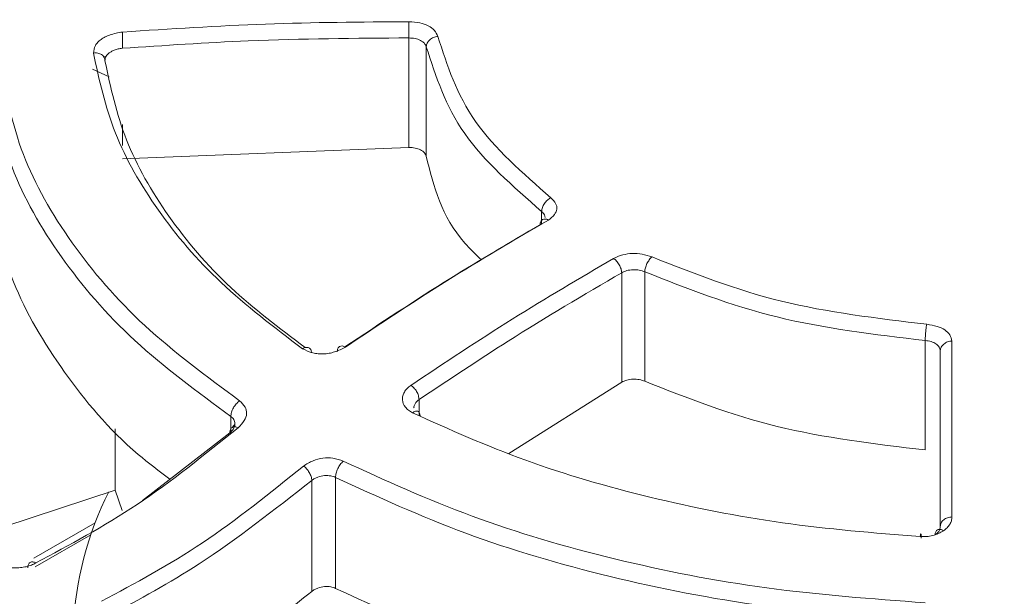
# Model space of a CAD drawing. Header units: millimetres. Extents: x -420 to 420, y -297 to 297.
# Tile 181 of 197: x 304 to 321, y 224 to 234. Entities that reach past the tile are written whole.
import ezdxf

# ---------------------------------------------------------------- set-up
doc = ezdxf.new("R2010")
doc.units = ezdxf.units.MM
doc.header["$MEASUREMENT"] = 0
doc.layers.add('layer 1', color=7, linetype='Continuous')

msp = doc.modelspace()

# ---------------------------------------------------------------- linework, layer by layer
at = {"layer": 'layer 1', "color": 7, "lineweight": 9}
for points in [[(330.4554, 266.1477), (330.4554, 266.1477), (263.0513, 227.2362), (263.0513, 227.2362)], [(330.9575, 266.0981), (330.9575, 266.0981), (263.5536, 227.1865), (263.5536, 227.1865)], [(269.7923, 229.9679), (269.7923, 229.9679), (322.646, 260.4796), (322.646, 260.4796)], [(323.0011, 259.8644), (323.0011, 259.8644), (270.1476, 229.3526), (270.1476, 229.3526)], [(323.3326, 259.8571), (323.3326, 259.8571), (270.7631, 229.5093), (270.7631, 229.5093)], [(323.5838, 259.8322), (323.5838, 259.8322), (271.0142, 229.4844), (271.0142, 229.4844)], [(308.3088, 201.3498), (308.3088, 201.3498), (371.095, 237.5958), (371.095, 237.5958)], [(370.7398, 235.75), (370.7398, 235.75), (309.0191, 200.1196), (309.0191, 200.1196)], [(312.9277, 205.2884), (312.9277, 205.2884), (365.4971, 235.6361), (365.4971, 235.6361)], [(366.1553, 235.2421), (366.1553, 235.2421), (313.3017, 204.7303), (313.3017, 204.7303)], [(366.4066, 235.2172), (366.4066, 235.2172), (313.5529, 204.7054), (313.5529, 204.7054)], [(310.4646, 232.1733), (310.4646, 232.1733), (310.4646, 234.0626), (310.4646, 234.0626)], [(310.7639, 233.9107), (310.7639, 233.9107), (310.7639, 232.0218), (310.7639, 232.0218)], [(305.2002, 233.7321), (305.2002, 233.7321), (305.2377, 233.7447), (305.2377, 233.7447)], [(305.0017, 233.5207), (305.0017, 233.5207), (305.2932, 233.3925), (305.2932, 233.3925)], [(305.519, 232.5655), (305.519, 232.5655), (305.519, 232.2056), (305.519, 232.2056)], [(310.4646, 232.1733), (310.4646, 232.1733), (305.519, 231.9776), (305.519, 231.9776)], [(312.756, 230.86), (312.756, 230.86), (312.756, 231.0681), (312.756, 231.0681)], [(314.1374, 228.1211), (314.1374, 228.1211), (314.1374, 230.0102), (314.1374, 230.0102)], [(314.5366, 230.0257), (314.5366, 230.0257), (314.5366, 228.1369), (314.5366, 228.1369)], [(319.3765, 226.9517), (319.3765, 226.9517), (319.3765, 228.8406), (319.3765, 228.8406)], [(286.9128, 179.9748), (286.9128, 179.9748), (370.7398, 228.367), (370.7398, 228.367)], [(314.1374, 228.1211), (314.1374, 228.1211), (312.1894, 226.8924), (312.1894, 226.8924)], [(310.6396, 227.8201), (310.6396, 227.8201), (310.6396, 227.5494), (310.6396, 227.5494)], [(307.3898, 227.2386), (307.3898, 227.2386), (307.3898, 227.5302), (307.3898, 227.5302)], [(305.3955, 227.3192), (305.3955, 227.3192), (305.3955, 226.2607), (305.3955, 226.2607)], [(305.8634, 226.0808), (305.8634, 226.0808), (307.3738, 227.2502), (307.3738, 227.2502)], [(263.5536, 227.1865), (263.5536, 227.1865), (308.3088, 201.3498), (308.3088, 201.3498)], [(371.4503, 227.1366), (371.4503, 227.1366), (287.6233, 178.7444), (287.6233, 178.7444)], [(308.7874, 224.5108), (308.7874, 224.5108), (308.7874, 226.4259), (308.7874, 226.4259)], [(309.1983, 226.4782), (309.1983, 226.4782), (309.1983, 224.5635), (309.1983, 224.5635)], [(307.6732, 200.5297), (307.6732, 200.5297), (262.9183, 226.3661), (262.9183, 226.3661)], [(305.2849, 226.2303), (304.9171, 225.5003), (304.7079, 224.7004), (304.6713, 223.8837)], [(305.3955, 226.2607), (305.3955, 226.2607), (305.5144, 225.9048), (305.5144, 225.9048)], [(303.9928, 225.085), (303.9928, 225.085), (305.0499, 225.6953), (305.0499, 225.6953)], [(319.6302, 225.591), (319.6302, 225.591), (319.586, 225.5739), (319.586, 225.5739)], [(304.0137, 224.933), (304.0137, 224.933), (304.9743, 225.4875), (304.9743, 225.4875)]]:
    msp.add_open_spline(points, degree=3, dxfattribs=at)
for points, knots in [([(305.519, 234.1639), (306.3427, 234.2177), (307.1663, 234.2716), (307.9913, 234.3013), (307.9913, 234.3013), (308.8149, 234.3312), (309.6397, 234.3369), (310.4646, 234.3427)], [0, 0, 0, 0, 0.3333333, 0.3333333, 0.3333333, 0.3333333, 1, 1, 1, 1]), ([(310.4646, 234.3427), (310.5286, 234.3381), (310.5925, 234.3332), (310.6526, 234.321), (310.6526, 234.321), (310.7057, 234.3101), (310.7557, 234.2933), (310.7986, 234.2716), (310.7986, 234.2716), (310.8411, 234.2498), (310.8764, 234.2233), (310.902, 234.1942), (310.902, 234.1942), (310.9309, 234.1615), (310.9472, 234.1255), (310.9635, 234.0894)], [0, 0, 0, 0, 0.2, 0.2, 0.2, 0.2, 0.4, 0.4, 0.4, 0.4, 0.6, 0.6, 0.6, 0.6, 1, 1, 1, 1]), ([(310.4646, 234.0626), (310.4646, 234.0736), (310.4646, 234.0847), (310.4646, 234.0966), (310.4646, 234.0966), (310.4646, 234.1084), (310.4646, 234.121), (310.4646, 234.1339), (310.4646, 234.1339), (310.4646, 234.1596), (310.4646, 234.1862), (310.4646, 234.2119), (310.4646, 234.2119), (310.4646, 234.2379), (310.4646, 234.2627), (310.4646, 234.2855), (310.4646, 234.2855), (310.4646, 234.2967), (310.4646, 234.3074), (310.4646, 234.3168), (310.4646, 234.3168), (310.4646, 234.3262), (310.4646, 234.3344), (310.4646, 234.3427)], [0, 0, 0, 0, 0.1428571, 0.1428571, 0.1428571, 0.1428571, 0.2857143, 0.2857143, 0.2857143, 0.2857143, 0.4285714, 0.4285714, 0.4285714, 0.4285714, 0.5714286, 0.5714286, 0.5714286, 0.5714286, 0.7142857, 0.7142857, 0.7142857, 0.7142857, 1, 1, 1, 1]), ([(305.0182, 233.801), (305.0248, 233.845), (305.0314, 233.889), (305.0549, 233.9318), (305.0549, 233.9318), (305.0654, 233.9509), (305.079, 233.9696), (305.0955, 233.9875), (305.0955, 233.9875), (305.1111, 234.0045), (305.1296, 234.021), (305.1507, 234.0363), (305.1507, 234.0363), (305.1716, 234.0515), (305.1954, 234.0658), (305.2207, 234.0785), (305.2207, 234.0785), (305.2472, 234.092), (305.2757, 234.1038), (305.3053, 234.1139), (305.3053, 234.1139), (305.3728, 234.1368), (305.446, 234.1504), (305.519, 234.1639)], [0, 0, 0, 0, 0.1428571, 0.1428571, 0.1428571, 0.1428571, 0.2857143, 0.2857143, 0.2857143, 0.2857143, 0.4285714, 0.4285714, 0.4285714, 0.4285714, 0.5714286, 0.5714286, 0.5714286, 0.5714286, 0.7142857, 0.7142857, 0.7142857, 0.7142857, 1, 1, 1, 1]), ([(305.519, 233.8832), (305.519, 233.9059), (305.519, 233.9288), (305.519, 233.9537), (305.519, 233.9537), (305.519, 233.9666), (305.519, 233.9798), (305.519, 233.9931), (305.519, 233.9931), (305.519, 234.0065), (305.519, 234.0198), (305.519, 234.033), (305.519, 234.033), (305.519, 234.0594), (305.519, 234.0855), (305.519, 234.1076), (305.519, 234.1076), (305.519, 234.129), (305.519, 234.1464), (305.519, 234.1639)], [0, 0, 0, 0, 0.1666667, 0.1666667, 0.1666667, 0.1666667, 0.3333333, 0.3333333, 0.3333333, 0.3333333, 0.5, 0.5, 0.5, 0.5, 0.6666667, 0.6666667, 0.6666667, 0.6666667, 1, 1, 1, 1]), ([(310.4646, 234.0626), (309.5398, 234.0558), (308.615, 234.0492), (307.6922, 234.0111), (307.6922, 234.0111), (306.9669, 233.9814), (306.243, 233.9322), (305.519, 233.8832)], [0, 0, 0, 0, 0.3333333, 0.3333333, 0.3333333, 0.3333333, 1, 1, 1, 1]), ([(310.7639, 233.9107), (310.7559, 233.9312), (310.7476, 233.9517), (310.7318, 233.9703), (310.7318, 233.9703), (310.7162, 233.9889), (310.6924, 234.0055), (310.6649, 234.0194), (310.6649, 234.0194), (310.6374, 234.0335), (310.6058, 234.0449), (310.5716, 234.0515), (310.5716, 234.0515), (310.5378, 234.0584), (310.5011, 234.0604), (310.4646, 234.0626)], [0, 0, 0, 0, 0.2, 0.2, 0.2, 0.2, 0.4, 0.4, 0.4, 0.4, 0.6, 0.6, 0.6, 0.6, 1, 1, 1, 1]), ([(310.9635, 234.0894), (310.9506, 234.0877), (310.9376, 234.0862), (310.9251, 234.0831), (310.9251, 234.0831), (310.9124, 234.0799), (310.9002, 234.0755), (310.8883, 234.0702), (310.8883, 234.0702), (310.8648, 234.0595), (310.8431, 234.0457), (310.8246, 234.0293), (310.8246, 234.0293), (310.8064, 234.0128), (310.7913, 233.9939), (310.7804, 233.9736), (310.7804, 233.9736), (310.7752, 233.9635), (310.7707, 233.9531), (310.7682, 233.9426), (310.7682, 233.9426), (310.7658, 233.9321), (310.7648, 233.9214), (310.7639, 233.9107)], [0, 0, 0, 0, 0.1428571, 0.1428571, 0.1428571, 0.1428571, 0.2857143, 0.2857143, 0.2857143, 0.2857143, 0.4285714, 0.4285714, 0.4285714, 0.4285714, 0.5714286, 0.5714286, 0.5714286, 0.5714286, 0.7142857, 0.7142857, 0.7142857, 0.7142857, 1, 1, 1, 1]), ([(310.9635, 234.0894), (311.1265, 233.5872), (311.2894, 233.0851), (311.6147, 232.6207), (311.6147, 232.6207), (311.9403, 232.1564), (312.4279, 231.73), (312.9155, 231.3036)], [0, 0, 0, 0, 0.3333333, 0.3333333, 0.3333333, 0.3333333, 1, 1, 1, 1]), ([(305.519, 233.8832), (305.4944, 233.8799), (305.4696, 233.8767), (305.4457, 233.8716), (305.4457, 233.8716), (305.4229, 233.8665), (305.4008, 233.8595), (305.3799, 233.8514), (305.3799, 233.8514), (305.3599, 233.8436), (305.341, 233.8347), (305.3242, 233.8249), (305.3242, 233.8249), (305.3079, 233.8155), (305.2932, 233.8052), (305.2802, 233.7941), (305.2802, 233.7941), (305.256, 233.7741), (305.2374, 233.7512), (305.2282, 233.7281), (305.2282, 233.7281), (305.22, 233.7075), (305.2193, 233.6869), (305.2185, 233.666)], [0, 0, 0, 0, 0.1428571, 0.1428571, 0.1428571, 0.1428571, 0.2857143, 0.2857143, 0.2857143, 0.2857143, 0.4285714, 0.4285714, 0.4285714, 0.4285714, 0.5714286, 0.5714286, 0.5714286, 0.5714286, 0.7142857, 0.7142857, 0.7142857, 0.7142857, 1, 1, 1, 1]), ([(312.756, 231.0681), (312.2583, 231.5031), (311.7605, 231.9382), (311.4284, 232.412), (311.4284, 232.412), (311.0964, 232.8857), (310.9301, 233.3981), (310.7639, 233.9107)], [0, 0, 0, 0, 0.3333333, 0.3333333, 0.3333333, 0.3333333, 1, 1, 1, 1]), ([(305.2185, 233.666), (305.2177, 233.6764), (305.2171, 233.6866), (305.2146, 233.6968), (305.2146, 233.6968), (305.2122, 233.7068), (305.2083, 233.7165), (305.2032, 233.7257), (305.2032, 233.7257), (305.1981, 233.7349), (305.192, 233.7437), (305.1847, 233.7518), (305.1847, 233.7518), (305.1772, 233.7598), (305.169, 233.7673), (305.1596, 233.7734), (305.1596, 233.7734), (305.1502, 233.7799), (305.1397, 233.7851), (305.1286, 233.7895), (305.1286, 233.7895), (305.1174, 233.7938), (305.1055, 233.7972), (305.0935, 233.7996), (305.0935, 233.7996), (305.0812, 233.8018), (305.0686, 233.8032), (305.0561, 233.8035), (305.0561, 233.8035), (305.0435, 233.8035), (305.0308, 233.8023), (305.0182, 233.801)], [0, 0, 0, 0, 0.1111111, 0.1111111, 0.1111111, 0.1111111, 0.2222222, 0.2222222, 0.2222222, 0.2222222, 0.3333333, 0.3333333, 0.3333333, 0.3333333, 0.4444444, 0.4444444, 0.4444444, 0.4444444, 0.5555556, 0.5555556, 0.5555556, 0.5555556, 0.6666667, 0.6666667, 0.6666667, 0.6666667, 0.7777778, 0.7777778, 0.7777778, 0.7777778, 1, 1, 1, 1]), ([(308.6285, 228.6979), (308.1382, 229.0703), (307.6479, 229.4424), (307.2253, 229.8393), (307.2253, 229.8393), (306.8026, 230.2361), (306.4477, 230.6577), (306.1415, 231.0906), (306.1415, 231.0906), (305.8354, 231.5235), (305.5777, 231.9677), (305.3984, 232.4214), (305.3984, 232.4214), (305.2195, 232.875), (305.1188, 233.3378), (305.0182, 233.801)], [0, 0, 0, 0, 0.2, 0.2, 0.2, 0.2, 0.4, 0.4, 0.4, 0.4, 0.6, 0.6, 0.6, 0.6, 1, 1, 1, 1]), ([(303.4011, 233.636), (303.5063, 233.105), (303.6114, 232.5737), (303.8102, 232.0533), (303.8102, 232.0533), (304.0088, 231.5328), (304.301, 231.0233), (304.6529, 230.5274), (304.6529, 230.5274), (305.0046, 230.0318), (305.4159, 229.5499), (305.9074, 229.0977), (305.9074, 229.0977), (306.3991, 228.6453), (306.9706, 228.2227), (307.5422, 227.8004)], [0, 0, 0, 0, 0.2, 0.2, 0.2, 0.2, 0.4, 0.4, 0.4, 0.4, 0.6, 0.6, 0.6, 0.6, 1, 1, 1, 1]), ([(305.2185, 233.666), (305.3167, 233.2083), (305.4152, 232.7503), (305.5908, 232.3021), (305.5908, 232.3021), (305.7666, 231.8536), (306.0199, 231.4147), (306.322, 230.9871), (306.322, 230.9871), (306.6237, 230.5596), (306.9742, 230.1432), (307.3944, 229.7526), (307.3944, 229.7526), (307.7809, 229.393), (308.2265, 229.055), (308.6723, 228.7173)], [0, 0, 0, 0, 0.2, 0.2, 0.2, 0.2, 0.4, 0.4, 0.4, 0.4, 0.6, 0.6, 0.6, 0.6, 1, 1, 1, 1]), ([(307.3898, 227.5302), (306.8114, 227.957), (306.2331, 228.3835), (305.736, 228.8404), (305.736, 228.8404), (305.2387, 229.2975), (304.8226, 229.7848), (304.4667, 230.2863), (304.4667, 230.2863), (304.1109, 230.7878), (303.8153, 231.3036), (303.6145, 231.8305), (303.6145, 231.8305), (303.4133, 232.3573), (303.307, 232.8952), (303.2007, 233.4333)], [0, 0, 0, 0, 0.2, 0.2, 0.2, 0.2, 0.4, 0.4, 0.4, 0.4, 0.6, 0.6, 0.6, 0.6, 1, 1, 1, 1]), ([(310.7639, 232.0218), (310.7559, 232.0423), (310.7476, 232.0627), (310.7318, 232.0812), (310.7318, 232.0812), (310.7162, 232.0999), (310.6924, 232.1164), (310.6649, 232.1305), (310.6649, 232.1305), (310.6374, 232.1443), (310.6058, 232.1558), (310.5716, 232.1624), (310.5716, 232.1624), (310.5378, 232.1692), (310.5011, 232.1713), (310.4646, 232.1733)], [0, 0, 0, 0, 0.2, 0.2, 0.2, 0.2, 0.4, 0.4, 0.4, 0.4, 0.6, 0.6, 0.6, 0.6, 1, 1, 1, 1]), ([(311.7157, 230.2323), (311.6156, 230.3281), (311.5159, 230.4242), (311.4284, 230.5233), (311.4284, 230.5233), (311.0254, 230.9803), (310.8946, 231.5009), (310.7639, 232.0218)], [0, 0, 0, 0, 0.3333333, 0.3333333, 0.3333333, 0.3333333, 1, 1, 1, 1]), ([(306.3356, 226.4463), (306.1506, 226.5871), (305.9653, 226.728), (305.7936, 226.8737), (305.7936, 226.8737), (305.2737, 227.3143), (304.8745, 227.8002), (304.5226, 228.2961), (304.5226, 228.2961), (304.1616, 228.8048), (303.8505, 229.324), (303.6395, 229.8557), (303.6395, 229.8557), (303.4229, 230.4013), (303.3118, 230.9596), (303.2007, 231.5182)], [0, 0, 0, 0, 0.2, 0.2, 0.2, 0.2, 0.4, 0.4, 0.4, 0.4, 0.6, 0.6, 0.6, 0.6, 1, 1, 1, 1]), ([(312.9155, 231.3036), (312.8946, 231.2916), (312.8737, 231.2797), (312.8547, 231.2637), (312.8547, 231.2637), (312.8351, 231.2474), (312.8176, 231.2267), (312.8025, 231.2046), (312.8025, 231.2046), (312.7877, 231.1827), (312.7753, 231.1592), (312.768, 231.1361), (312.768, 231.1361), (312.7606, 231.1132), (312.7582, 231.0906), (312.756, 231.0681)], [0, 0, 0, 0, 0.2, 0.2, 0.2, 0.2, 0.4, 0.4, 0.4, 0.4, 0.6, 0.6, 0.6, 0.6, 1, 1, 1, 1]), ([(312.9155, 231.3036), (312.9471, 231.2715), (312.9787, 231.2396), (312.9975, 231.2046), (312.9975, 231.2046), (313.0144, 231.1736), (313.0212, 231.1405), (313.0176, 231.1077), (313.0176, 231.1077), (313.0137, 231.075), (312.9993, 231.0425), (312.9754, 231.0129), (312.9754, 231.0129), (312.9486, 230.9795), (312.9101, 230.9498), (312.8715, 230.92)], [0, 0, 0, 0, 0.2, 0.2, 0.2, 0.2, 0.4, 0.4, 0.4, 0.4, 0.6, 0.6, 0.6, 0.6, 1, 1, 1, 1]), ([(312.8149, 230.9616), (312.8137, 230.9789), (312.8127, 230.9962), (312.8049, 231.0123), (312.8049, 231.0123), (312.7954, 231.032), (312.7757, 231.0501), (312.756, 231.0681)], [0, 0, 0, 0, 0.3333333, 0.3333333, 0.3333333, 0.3333333, 1, 1, 1, 1]), ([(309.3604, 228.7315), (309.9691, 229.1347), (310.5775, 229.5379), (311.1869, 229.9162), (311.1869, 229.9162), (311.7007, 230.2353), (312.215, 230.5365), (312.7295, 230.8379)], [0, 0, 0, 0, 0.3333333, 0.3333333, 0.3333333, 0.3333333, 1, 1, 1, 1]), ([(312.8715, 230.92), (312.2872, 230.5775), (311.7029, 230.2351), (311.1194, 229.8698), (311.1194, 229.8698), (310.5354, 229.5044), (309.9524, 229.1165), (309.3694, 228.7285)], [0, 0, 0, 0, 0.3333333, 0.3333333, 0.3333333, 0.3333333, 1, 1, 1, 1]), ([(312.8715, 230.92), (312.8623, 230.9247), (312.853, 230.9293), (312.844, 230.9324), (312.844, 230.9324), (312.835, 230.9355), (312.8263, 230.937), (312.8178, 230.9375), (312.8178, 230.9375), (312.801, 230.9383), (312.7855, 230.9349), (312.7724, 230.9273), (312.7724, 230.9273), (312.7594, 230.9198), (312.7488, 230.908), (312.7412, 230.893), (312.7412, 230.893), (312.7373, 230.8855), (312.7342, 230.877), (312.7325, 230.8678), (312.7325, 230.8678), (312.7307, 230.8583), (312.7301, 230.8481), (312.7295, 230.8379)], [0, 0, 0, 0, 0.1428571, 0.1428571, 0.1428571, 0.1428571, 0.2857143, 0.2857143, 0.2857143, 0.2857143, 0.4285714, 0.4285714, 0.4285714, 0.4285714, 0.5714286, 0.5714286, 0.5714286, 0.5714286, 0.7142857, 0.7142857, 0.7142857, 0.7142857, 1, 1, 1, 1]), ([(313.9953, 230.2566), (314.0468, 230.2793), (314.0982, 230.3022), (314.1561, 230.3181), (314.1561, 230.3181), (314.2074, 230.3321), (314.2636, 230.3408), (314.3204, 230.3428), (314.3204, 230.3428), (314.3775, 230.345), (314.4352, 230.3408), (314.4888, 230.3309), (314.4888, 230.3309), (314.5495, 230.3194), (314.6051, 230.3007), (314.6608, 230.2821)], [0, 0, 0, 0, 0.2, 0.2, 0.2, 0.2, 0.4, 0.4, 0.4, 0.4, 0.6, 0.6, 0.6, 0.6, 1, 1, 1, 1]), ([(310.4975, 228.0673), (311.0798, 228.4548), (311.6621, 228.8425), (312.2452, 229.2076), (312.2452, 229.2076), (312.8281, 229.5722), (313.4116, 229.9144), (313.9953, 230.2566)], [0, 0, 0, 0, 0.3333333, 0.3333333, 0.3333333, 0.3333333, 1, 1, 1, 1]), ([(314.1374, 230.0102), (314.1367, 230.0213), (314.1362, 230.0323), (314.1343, 230.0438), (314.1343, 230.0438), (314.1326, 230.0552), (314.1296, 230.0671), (314.1257, 230.079), (314.1257, 230.079), (314.118, 230.1028), (314.1075, 230.1268), (314.0944, 230.1495), (314.0944, 230.1495), (314.0813, 230.1721), (314.0659, 230.1935), (314.049, 230.212), (314.049, 230.212), (314.0405, 230.2212), (314.0319, 230.2299), (314.0229, 230.237), (314.0229, 230.237), (314.0138, 230.2443), (314.0045, 230.2504), (313.9953, 230.2564)], [0, 0, 0, 0, 0.1428571, 0.1428571, 0.1428571, 0.1428571, 0.2857143, 0.2857143, 0.2857143, 0.2857143, 0.4285714, 0.4285714, 0.4285714, 0.4285714, 0.5714286, 0.5714286, 0.5714286, 0.5714286, 0.7142857, 0.7142857, 0.7142857, 0.7142857, 1, 1, 1, 1]), ([(314.6608, 230.2821), (314.6527, 230.2754), (314.6447, 230.2686), (314.6369, 230.2608), (314.6369, 230.2608), (314.6291, 230.2528), (314.6214, 230.2435), (314.6141, 230.2336), (314.6141, 230.2336), (314.5993, 230.2139), (314.5859, 230.1915), (314.5744, 230.168), (314.5744, 230.168), (314.5632, 230.1443), (314.5537, 230.1196), (314.547, 230.095), (314.547, 230.095), (314.5436, 230.0829), (314.5411, 230.0709), (314.5394, 230.0593), (314.5394, 230.0593), (314.5378, 230.0478), (314.5372, 230.0367), (314.5366, 230.0257)], [0, 0, 0, 0, 0.1428571, 0.1428571, 0.1428571, 0.1428571, 0.2857143, 0.2857143, 0.2857143, 0.2857143, 0.4285714, 0.4285714, 0.4285714, 0.4285714, 0.5714286, 0.5714286, 0.5714286, 0.5714286, 0.7142857, 0.7142857, 0.7142857, 0.7142857, 1, 1, 1, 1]), ([(314.6608, 230.2821), (315.3844, 229.9974), (316.1079, 229.7129), (316.8984, 229.5192), (316.8984, 229.5192), (317.6891, 229.3257), (318.5464, 229.2232), (319.4038, 229.1208)], [0, 0, 0, 0, 0.3333333, 0.3333333, 0.3333333, 0.3333333, 1, 1, 1, 1]), ([(314.1374, 230.0102), (313.4833, 229.6267), (312.8295, 229.2431), (312.1766, 228.8299), (312.1766, 228.8299), (311.6637, 228.5054), (311.1518, 228.1627), (310.6396, 227.8201)], [0, 0, 0, 0, 0.3333333, 0.3333333, 0.3333333, 0.3333333, 1, 1, 1, 1]), ([(314.5366, 230.0257), (314.5057, 230.0367), (314.4745, 230.0481), (314.4403, 230.0544), (314.4403, 230.0544), (314.4065, 230.061), (314.3693, 230.0631), (314.3325, 230.0617), (314.3325, 230.0617), (314.2957, 230.0603), (314.2594, 230.0554), (314.227, 230.0464), (314.227, 230.0464), (314.1945, 230.0372), (314.1659, 230.0238), (314.1374, 230.0102)], [0, 0, 0, 0, 0.2, 0.2, 0.2, 0.2, 0.4, 0.4, 0.4, 0.4, 0.6, 0.6, 0.6, 0.6, 1, 1, 1, 1]), ([(319.3765, 228.8406), (318.5016, 228.9451), (317.6266, 229.0496), (316.82, 229.2472), (316.82, 229.2472), (316.0132, 229.4446), (315.275, 229.7351), (314.5366, 230.0257)], [0, 0, 0, 0, 0.3333333, 0.3333333, 0.3333333, 0.3333333, 1, 1, 1, 1]), ([(319.4038, 229.1208), (319.402, 229.1125), (319.4003, 229.1043), (319.3986, 229.0948), (319.3986, 229.0948), (319.3967, 229.0853), (319.3952, 229.0747), (319.3935, 229.0635), (319.3935, 229.0635), (319.3903, 229.0409), (319.3873, 229.0158), (319.3848, 228.9901), (319.3848, 228.9901), (319.3823, 228.9643), (319.3802, 228.9377), (319.3789, 228.912), (319.3789, 228.912), (319.378, 228.8993), (319.3775, 228.8867), (319.377, 228.8748), (319.377, 228.8748), (319.3768, 228.8629), (319.3767, 228.8517), (319.3765, 228.8406)], [0, 0, 0, 0, 0.1428571, 0.1428571, 0.1428571, 0.1428571, 0.2857143, 0.2857143, 0.2857143, 0.2857143, 0.4285714, 0.4285714, 0.4285714, 0.4285714, 0.5714286, 0.5714286, 0.5714286, 0.5714286, 0.7142857, 0.7142857, 0.7142857, 0.7142857, 1, 1, 1, 1]), ([(319.4038, 229.1208), (319.465, 229.1109), (319.5265, 229.1009), (319.5822, 229.0839), (319.5822, 229.0839), (319.6318, 229.0688), (319.677, 229.0482), (319.7142, 229.0233), (319.7142, 229.0233), (319.7511, 228.9986), (319.7803, 228.9696), (319.7994, 228.9388), (319.7994, 228.9388), (319.8207, 228.9043), (319.8293, 228.8675), (319.8378, 228.8308)], [0, 0, 0, 0, 0.2, 0.2, 0.2, 0.2, 0.4, 0.4, 0.4, 0.4, 0.6, 0.6, 0.6, 0.6, 1, 1, 1, 1]), ([(319.6368, 228.6665), (319.6332, 228.6875), (319.6294, 228.7084), (319.6178, 228.7281), (319.6178, 228.7281), (319.6062, 228.7476), (319.5866, 228.7657), (319.5627, 228.7817), (319.5627, 228.7817), (319.5388, 228.7976), (319.5105, 228.8114), (319.4787, 228.8209), (319.4787, 228.8209), (319.447, 228.8304), (319.4118, 228.8356), (319.3765, 228.8406)], [0, 0, 0, 0, 0.2, 0.2, 0.2, 0.2, 0.4, 0.4, 0.4, 0.4, 0.6, 0.6, 0.6, 0.6, 1, 1, 1, 1]), ([(319.8378, 228.8308), (319.8249, 228.8299), (319.8119, 228.8292), (319.7992, 228.8272), (319.7992, 228.8272), (319.7866, 228.825), (319.7741, 228.8216), (319.7625, 228.8172), (319.7625, 228.8172), (319.7385, 228.808), (319.7166, 228.7958), (319.6981, 228.7805), (319.6981, 228.7805), (319.6796, 228.7655), (319.6646, 228.7476), (319.6536, 228.7281), (319.6536, 228.7281), (319.6483, 228.7185), (319.6439, 228.7084), (319.6412, 228.6981), (319.6412, 228.6981), (319.6387, 228.6877), (319.6378, 228.677), (319.6368, 228.6665)], [0, 0, 0, 0, 0.1428571, 0.1428571, 0.1428571, 0.1428571, 0.2857143, 0.2857143, 0.2857143, 0.2857143, 0.4285714, 0.4285714, 0.4285714, 0.4285714, 0.5714286, 0.5714286, 0.5714286, 0.5714286, 0.7142857, 0.7142857, 0.7142857, 0.7142857, 1, 1, 1, 1]), ([(319.8378, 228.8308), (319.8378, 228.3481), (319.8378, 227.8657), (319.8378, 227.3603), (319.8378, 227.3603), (319.8378, 226.854), (319.8378, 226.3248), (319.8378, 225.7954)], [0, 0, 0, 0, 0.3333333, 0.3333333, 0.3333333, 0.3333333, 1, 1, 1, 1]), ([(309.3694, 228.7285), (309.3086, 228.6972), (309.2477, 228.6656), (309.1793, 228.6437), (309.1793, 228.6437), (309.1491, 228.634), (309.1175, 228.626), (309.0854, 228.6204), (309.0854, 228.6204), (309.0546, 228.6148), (309.0235, 228.6111), (308.9924, 228.6099), (308.9924, 228.6099), (308.9615, 228.6085), (308.9304, 228.6096), (308.9001, 228.6123), (308.9001, 228.6123), (308.8686, 228.6154), (308.8378, 228.6206), (308.8089, 228.6279), (308.8089, 228.6279), (308.7428, 228.6444), (308.6856, 228.6712), (308.6285, 228.6981)], [0, 0, 0, 0, 0.1428571, 0.1428571, 0.1428571, 0.1428571, 0.2857143, 0.2857143, 0.2857143, 0.2857143, 0.4285714, 0.4285714, 0.4285714, 0.4285714, 0.5714286, 0.5714286, 0.5714286, 0.5714286, 0.7142857, 0.7142857, 0.7142857, 0.7142857, 1, 1, 1, 1]), ([(308.7828, 228.6276), (308.7822, 228.6379), (308.7818, 228.648), (308.78, 228.6573), (308.78, 228.6573), (308.7782, 228.6666), (308.7751, 228.6753), (308.7714, 228.6829), (308.7714, 228.6829), (308.7675, 228.6906), (308.7627, 228.6972), (308.7571, 228.7028), (308.7571, 228.7028), (308.7515, 228.7084), (308.7448, 228.713), (308.7376, 228.7163), (308.7376, 228.7163), (308.7301, 228.7197), (308.7221, 228.7219), (308.7136, 228.7227), (308.7136, 228.7227), (308.7053, 228.7234), (308.6961, 228.7231), (308.6868, 228.7215), (308.6868, 228.7215), (308.6774, 228.7198), (308.6676, 228.7171), (308.658, 228.713), (308.658, 228.713), (308.6482, 228.7088), (308.6383, 228.7034), (308.6285, 228.6979)], [0, 0, 0, 0, 0.1111111, 0.1111111, 0.1111111, 0.1111111, 0.2222222, 0.2222222, 0.2222222, 0.2222222, 0.3333333, 0.3333333, 0.3333333, 0.3333333, 0.4444444, 0.4444444, 0.4444444, 0.4444444, 0.5555556, 0.5555556, 0.5555556, 0.5555556, 0.6666667, 0.6666667, 0.6666667, 0.6666667, 0.7777778, 0.7777778, 0.7777778, 0.7777778, 1, 1, 1, 1]), ([(309.3694, 228.7285), (309.351, 228.7365), (309.3327, 228.7446), (309.3159, 228.747), (309.3159, 228.747), (309.2984, 228.7492), (309.2825, 228.7453), (309.269, 228.7375), (309.269, 228.7375), (309.2556, 228.7297), (309.2445, 228.7176), (309.2379, 228.7013), (309.2379, 228.7013), (309.2316, 228.6853), (309.2294, 228.6653), (309.2274, 228.6451)], [0, 0, 0, 0, 0.2, 0.2, 0.2, 0.2, 0.4, 0.4, 0.4, 0.4, 0.6, 0.6, 0.6, 0.6, 1, 1, 1, 1]), ([(319.6368, 225.6304), (319.6368, 226.2211), (319.6368, 226.8119), (319.6368, 227.3744), (319.6368, 227.3744), (319.6368, 227.8167), (319.6368, 228.2416), (319.6368, 228.6665)], [0, 0, 0, 0, 0.3333333, 0.3333333, 0.3333333, 0.3333333, 1, 1, 1, 1]), ([(314.5366, 228.1369), (314.5057, 228.148), (314.4745, 228.159), (314.4403, 228.1657), (314.4403, 228.1657), (314.4065, 228.1721), (314.3693, 228.1741), (314.3325, 228.1728), (314.3325, 228.1728), (314.2957, 228.1714), (314.2594, 228.1665), (314.227, 228.1573), (314.227, 228.1573), (314.1945, 228.148), (314.1659, 228.1345), (314.1374, 228.1211)], [0, 0, 0, 0, 0.2, 0.2, 0.2, 0.2, 0.4, 0.4, 0.4, 0.4, 0.6, 0.6, 0.6, 0.6, 1, 1, 1, 1]), ([(319.3765, 226.9517), (318.5016, 227.0564), (317.6266, 227.1609), (316.82, 227.3583), (316.82, 227.3583), (316.0132, 227.5559), (315.275, 227.8464), (314.5366, 228.1369)], [0, 0, 0, 0, 0.3333333, 0.3333333, 0.3333333, 0.3333333, 1, 1, 1, 1]), ([(310.5274, 227.5919), (310.5026, 227.6061), (310.4778, 227.6201), (310.4567, 227.6364), (310.4567, 227.6364), (310.4355, 227.6529), (310.418, 227.6714), (310.4033, 227.6911), (310.4033, 227.6911), (310.374, 227.7303), (310.3563, 227.7739), (310.3528, 227.8185), (310.3528, 227.8185), (310.3511, 227.8408), (310.3528, 227.8632), (310.3585, 227.8856), (310.3585, 227.8856), (310.3641, 227.9077), (310.3733, 227.9296), (310.3858, 227.9511), (310.3858, 227.9511), (310.3983, 227.9724), (310.4138, 227.993), (310.4328, 228.0124), (310.4328, 228.0124), (310.452, 228.0317), (310.4748, 228.0494), (310.4975, 228.0673)], [0, 0, 0, 0, 0.125, 0.125, 0.125, 0.125, 0.25, 0.25, 0.25, 0.25, 0.375, 0.375, 0.375, 0.375, 0.5, 0.5, 0.5, 0.5, 0.625, 0.625, 0.625, 0.625, 0.75, 0.75, 0.75, 0.75, 1, 1, 1, 1]), ([(310.6396, 227.8201), (310.6375, 227.8426), (310.6353, 227.8651), (310.6289, 227.8884), (310.6289, 227.8884), (310.6225, 227.9123), (310.6115, 227.9371), (310.5978, 227.9606), (310.5978, 227.9606), (310.5843, 227.9838), (310.5684, 228.0059), (310.5512, 228.0236), (310.5512, 228.0236), (310.5342, 228.0409), (310.5158, 228.054), (310.4975, 228.0673)], [0, 0, 0, 0, 0.2, 0.2, 0.2, 0.2, 0.4, 0.4, 0.4, 0.4, 0.6, 0.6, 0.6, 0.6, 1, 1, 1, 1]), ([(307.5422, 227.8004), (307.5219, 227.7835), (307.5016, 227.7669), (307.4834, 227.747), (307.4834, 227.747), (307.4649, 227.7265), (307.4486, 227.7025), (307.4345, 227.6778), (307.4345, 227.6778), (307.4205, 227.6529), (307.4088, 227.6272), (307.4015, 227.6023), (307.4015, 227.6023), (307.3947, 227.5778), (307.3921, 227.554), (307.3898, 227.5302)], [0, 0, 0, 0, 0.2, 0.2, 0.2, 0.2, 0.4, 0.4, 0.4, 0.4, 0.6, 0.6, 0.6, 0.6, 1, 1, 1, 1]), ([(307.5422, 227.8004), (307.5778, 227.766), (307.6135, 227.7319), (307.6358, 227.6921), (307.6358, 227.6921), (307.6555, 227.6573), (307.665, 227.6184), (307.6626, 227.5786), (307.6626, 227.5786), (307.6604, 227.5386), (307.6465, 227.4978), (307.6228, 227.4594), (307.6228, 227.4594), (307.5957, 227.4157), (307.5559, 227.3748), (307.5159, 227.3343)], [0, 0, 0, 0, 0.2, 0.2, 0.2, 0.2, 0.4, 0.4, 0.4, 0.4, 0.6, 0.6, 0.6, 0.6, 1, 1, 1, 1]), ([(310.6396, 227.8201), (310.6231, 227.807), (310.6068, 227.7939), (310.5937, 227.7799), (310.5937, 227.7799), (310.5815, 227.7664), (310.5723, 227.7518), (310.5648, 227.737), (310.5648, 227.737), (310.558, 227.7229), (310.5526, 227.7084), (310.5522, 227.694), (310.5522, 227.694), (310.5519, 227.6891), (310.5524, 227.6841), (310.5528, 227.679)], [0, 0, 0, 0, 0.2, 0.2, 0.2, 0.2, 0.4, 0.4, 0.4, 0.4, 0.6, 0.6, 0.6, 0.6, 1, 1, 1, 1]), ([(310.6574, 227.5356), (310.6571, 227.5457), (310.6564, 227.5557), (310.6548, 227.5647), (310.6548, 227.5647), (310.6535, 227.5737), (310.6508, 227.582), (310.6474, 227.5892), (310.6474, 227.5892), (310.6442, 227.5965), (310.6402, 227.6029), (310.6355, 227.6082), (310.6355, 227.6082), (310.6307, 227.6133), (310.6253, 227.6174), (310.619, 227.6199), (310.619, 227.6199), (310.6131, 227.6226), (310.6062, 227.6238), (310.599, 227.6238), (310.599, 227.6238), (310.5918, 227.6238), (310.5841, 227.6223), (310.5763, 227.6199), (310.5763, 227.6199), (310.5682, 227.6175), (310.5602, 227.6141), (310.5519, 227.6091), (310.5519, 227.6091), (310.5437, 227.6043), (310.5354, 227.598), (310.5274, 227.5919)], [0, 0, 0, 0, 0.1111111, 0.1111111, 0.1111111, 0.1111111, 0.2222222, 0.2222222, 0.2222222, 0.2222222, 0.3333333, 0.3333333, 0.3333333, 0.3333333, 0.4444444, 0.4444444, 0.4444444, 0.4444444, 0.5555556, 0.5555556, 0.5555556, 0.5555556, 0.6666667, 0.6666667, 0.6666667, 0.6666667, 0.7777778, 0.7777778, 0.7777778, 0.7777778, 1, 1, 1, 1]), ([(319.2892, 225.4563), (318.4915, 225.521), (317.6937, 225.5857), (316.9132, 225.6948), (316.9132, 225.6948), (316.1326, 225.8042), (315.3693, 225.9577), (314.6262, 226.1387), (314.6262, 226.1387), (313.8832, 226.3199), (313.16, 226.5285), (312.4804, 226.7752), (312.4804, 226.7752), (311.8006, 227.022), (311.164, 227.307), (310.5274, 227.5919)], [0, 0, 0, 0, 0.2, 0.2, 0.2, 0.2, 0.4, 0.4, 0.4, 0.4, 0.6, 0.6, 0.6, 0.6, 1, 1, 1, 1]), ([(307.3738, 227.2502), (307.3881, 227.2629), (307.4024, 227.2756), (307.4144, 227.289), (307.4144, 227.289), (307.4259, 227.3019), (307.4351, 227.3156), (307.4424, 227.3296), (307.4424, 227.3296), (307.456, 227.3556), (307.4628, 227.3827), (307.462, 227.4092), (307.462, 227.4092), (307.4615, 227.4335), (307.4547, 227.4575), (307.4404, 227.4784), (307.4404, 227.4784), (307.4275, 227.4972), (307.4086, 227.5137), (307.3898, 227.5302)], [0, 0, 0, 0, 0.1666667, 0.1666667, 0.1666667, 0.1666667, 0.3333333, 0.3333333, 0.3333333, 0.3333333, 0.5, 0.5, 0.5, 0.5, 0.6666667, 0.6666667, 0.6666667, 0.6666667, 1, 1, 1, 1]), ([(307.5159, 227.3343), (306.937, 226.8685), (306.358, 226.4028), (305.7734, 226.0125), (305.7734, 226.0125), (305.1947, 225.6263), (304.6108, 225.3143), (304.027, 225.0023)], [0, 0, 0, 0, 0.3333333, 0.3333333, 0.3333333, 0.3333333, 1, 1, 1, 1]), ([(307.5159, 227.3343), (307.5067, 227.3389), (307.4975, 227.3433), (307.4886, 227.3464), (307.4886, 227.3464), (307.4795, 227.3493), (307.4707, 227.3508), (307.4623, 227.3511), (307.4623, 227.3511), (307.4455, 227.3517), (307.4301, 227.3481), (307.4171, 227.3405), (307.4171, 227.3405), (307.404, 227.3326), (307.3933, 227.3208), (307.3857, 227.3058), (307.3857, 227.3058), (307.3819, 227.2981), (307.3789, 227.2896), (307.3769, 227.2804), (307.3769, 227.2804), (307.375, 227.271), (307.3745, 227.2607), (307.3738, 227.2502)], [0, 0, 0, 0, 0.1428571, 0.1428571, 0.1428571, 0.1428571, 0.2857143, 0.2857143, 0.2857143, 0.2857143, 0.4285714, 0.4285714, 0.4285714, 0.4285714, 0.5714286, 0.5714286, 0.5714286, 0.5714286, 0.7142857, 0.7142857, 0.7142857, 0.7142857, 1, 1, 1, 1]), ([(307.4616, 227.4016), (307.4598, 227.396), (307.4582, 227.3904), (307.4502, 227.3805), (307.4502, 227.3805), (307.4419, 227.37), (307.4265, 227.3552), (307.4112, 227.3403)], [0, 0, 0, 0, 0.3333333, 0.3333333, 0.3333333, 0.3333333, 1, 1, 1, 1]), ([(308.6453, 226.6736), (308.6983, 226.7071), (308.7512, 226.7405), (308.8115, 226.7654), (308.8115, 226.7654), (308.8641, 226.7876), (308.9222, 226.803), (308.9811, 226.8104), (308.9811, 226.8104), (309.0398, 226.8178), (309.0991, 226.817), (309.1538, 226.8088), (309.1538, 226.8088), (309.2165, 226.7992), (309.2734, 226.7799), (309.3303, 226.7604)], [0, 0, 0, 0, 0.2, 0.2, 0.2, 0.2, 0.4, 0.4, 0.4, 0.4, 0.6, 0.6, 0.6, 0.6, 1, 1, 1, 1]), ([(309.3303, 226.7604), (309.3127, 226.7421), (309.295, 226.7236), (309.2792, 226.7021), (309.2792, 226.7021), (309.2634, 226.6802), (309.2493, 226.6553), (309.2373, 226.6294), (309.2373, 226.6294), (309.2252, 226.6036), (309.215, 226.5773), (309.2087, 226.5518), (309.2087, 226.5518), (309.2027, 226.5267), (309.2005, 226.5024), (309.1983, 226.4782)], [0, 0, 0, 0, 0.2, 0.2, 0.2, 0.2, 0.4, 0.4, 0.4, 0.4, 0.6, 0.6, 0.6, 0.6, 1, 1, 1, 1]), ([(309.3303, 226.7604), (310.0546, 226.4286), (310.779, 226.0968), (311.5556, 225.81), (311.5556, 225.81), (312.332, 225.5234), (313.1605, 225.282), (314.0136, 225.0744), (314.0136, 225.0744), (314.8669, 224.8666), (315.7448, 224.6926), (316.6424, 224.5716), (316.6424, 224.5716), (317.5401, 224.4509), (318.4575, 224.383), (319.375, 224.3151)], [0, 0, 0, 0, 0.2, 0.2, 0.2, 0.2, 0.4, 0.4, 0.4, 0.4, 0.6, 0.6, 0.6, 0.6, 1, 1, 1, 1]), ([(305.1578, 224.3418), (305.7415, 224.6534), (306.3252, 224.9653), (306.9037, 225.3515), (306.9037, 225.3515), (307.4878, 225.7417), (308.0665, 226.2076), (308.6453, 226.6736)], [0, 0, 0, 0, 0.3333333, 0.3333333, 0.3333333, 0.3333333, 1, 1, 1, 1]), ([(308.7874, 226.4259), (308.7868, 226.4369), (308.7862, 226.448), (308.7844, 226.4594), (308.7844, 226.4594), (308.7824, 226.4709), (308.7794, 226.4829), (308.7756, 226.4947), (308.7756, 226.4947), (308.7679, 226.5187), (308.7573, 226.543), (308.7442, 226.5657), (308.7442, 226.5657), (308.7311, 226.5883), (308.7157, 226.6099), (308.6988, 226.6286), (308.6988, 226.6286), (308.6905, 226.6381), (308.6817, 226.6466), (308.6727, 226.6539), (308.6727, 226.6539), (308.6638, 226.6614), (308.6546, 226.6675), (308.6453, 226.6736)], [0, 0, 0, 0, 0.1428571, 0.1428571, 0.1428571, 0.1428571, 0.2857143, 0.2857143, 0.2857143, 0.2857143, 0.4285714, 0.4285714, 0.4285714, 0.4285714, 0.5714286, 0.5714286, 0.5714286, 0.5714286, 0.7142857, 0.7142857, 0.7142857, 0.7142857, 1, 1, 1, 1]), ([(308.7874, 226.4259), (308.1416, 225.9183), (307.4956, 225.4106), (306.8446, 224.9882), (306.8446, 224.9882), (306.3318, 224.6559), (305.8158, 224.3761), (305.2999, 224.0966)], [0, 0, 0, 0, 0.3333333, 0.3333333, 0.3333333, 0.3333333, 1, 1, 1, 1]), ([(309.1983, 226.4782), (309.1716, 226.4884), (309.1446, 226.4986), (309.1149, 226.5042), (309.1149, 226.5042), (309.0821, 226.5107), (309.0458, 226.5117), (309.0096, 226.5086), (309.0096, 226.5086), (308.97, 226.5052), (308.9307, 226.4969), (308.8939, 226.4841), (308.8939, 226.4841), (308.8742, 226.477), (308.8553, 226.4689), (308.838, 226.4592), (308.838, 226.4592), (308.82, 226.4492), (308.8037, 226.4375), (308.7874, 226.4259)], [0, 0, 0, 0, 0.1666667, 0.1666667, 0.1666667, 0.1666667, 0.3333333, 0.3333333, 0.3333333, 0.3333333, 0.5, 0.5, 0.5, 0.5, 0.6666667, 0.6666667, 0.6666667, 0.6666667, 1, 1, 1, 1]), ([(319.3592, 224.0047), (318.431, 224.0725), (317.503, 224.1404), (316.595, 224.2622), (316.595, 224.2622), (315.687, 224.3842), (314.799, 224.5598), (313.9359, 224.7699), (313.9359, 224.7699), (313.0728, 224.9801), (312.2347, 225.2245), (311.4493, 225.5149), (311.4493, 225.5149), (310.6639, 225.8054), (309.9311, 226.1417), (309.1983, 226.4782)], [0, 0, 0, 0, 0.2, 0.2, 0.2, 0.2, 0.4, 0.4, 0.4, 0.4, 0.6, 0.6, 0.6, 0.6, 1, 1, 1, 1]), ([(305.3955, 226.2607), (305.3955, 226.2607), (303.4721, 225.6284), (303.4721, 225.6284), (303.4721, 225.6284), (303.4721, 225.6284), (302.8172, 225.3555), (302.8172, 225.3555)], [0, 0, 0, 0, 0.3333333, 0.3333333, 0.3333333, 0.3333333, 1, 1, 1, 1]), ([(319.8378, 225.7954), (319.8119, 225.7929), (319.7858, 225.7903), (319.7616, 225.7828), (319.7616, 225.7828), (319.7372, 225.775), (319.7148, 225.7621), (319.6957, 225.7467), (319.6957, 225.7467), (319.6769, 225.731), (319.6612, 225.7127), (319.6519, 225.6926), (319.6519, 225.6926), (319.6429, 225.6729), (319.6398, 225.6517), (319.6368, 225.6304)], [0, 0, 0, 0, 0.2, 0.2, 0.2, 0.2, 0.4, 0.4, 0.4, 0.4, 0.6, 0.6, 0.6, 0.6, 1, 1, 1, 1]), ([(319.8378, 225.7954), (319.8359, 225.7736), (319.8342, 225.7517), (319.8281, 225.7302), (319.8281, 225.7302), (319.8223, 225.7087), (319.8123, 225.6877), (319.7996, 225.6671), (319.7996, 225.6671), (319.787, 225.6469), (319.7717, 225.6269), (319.7532, 225.6089), (319.7532, 225.6089), (319.7345, 225.5905), (319.7126, 225.5739), (319.6907, 225.5572)], [0, 0, 0, 0, 0.2, 0.2, 0.2, 0.2, 0.4, 0.4, 0.4, 0.4, 0.6, 0.6, 0.6, 0.6, 1, 1, 1, 1]), ([(319.6907, 225.5572), (319.6631, 225.5407), (319.6356, 225.5243), (319.6051, 225.5106), (319.6051, 225.5106), (319.5746, 225.4967), (319.541, 225.4859), (319.5063, 225.477), (319.5063, 225.477), (319.4717, 225.4684), (319.4358, 225.4617), (319.3994, 225.4585), (319.3994, 225.4585), (319.3629, 225.4556), (319.3262, 225.4559), (319.2892, 225.4563)], [0, 0, 0, 0, 0.2, 0.2, 0.2, 0.2, 0.4, 0.4, 0.4, 0.4, 0.6, 0.6, 0.6, 0.6, 1, 1, 1, 1]), ([(319.5486, 225.4877), (319.568, 225.5032), (319.587, 225.5186), (319.6016, 225.5361), (319.6016, 225.5361), (319.6125, 225.549), (319.6208, 225.5628), (319.6262, 225.5771), (319.6262, 225.5771), (319.6327, 225.5946), (319.6349, 225.6124), (319.6368, 225.6304)], [0, 0, 0, 0, 0.25, 0.25, 0.25, 0.25, 0.5, 0.5, 0.5, 0.5, 1, 1, 1, 1]), ([(319.6907, 225.5572), (319.6816, 225.5626), (319.6728, 225.5681), (319.664, 225.5721), (319.664, 225.5721), (319.6549, 225.5761), (319.6461, 225.5785), (319.6376, 225.58), (319.6376, 225.58), (319.6208, 225.5825), (319.6049, 225.5805), (319.5916, 225.5739), (319.5916, 225.5739), (319.5782, 225.5674), (319.5673, 225.5567), (319.5597, 225.5419), (319.5597, 225.5419), (319.5559, 225.5345), (319.553, 225.5263), (319.5513, 225.5171), (319.5513, 225.5171), (319.5496, 225.508), (319.5493, 225.4977), (319.5486, 225.4877)], [0, 0, 0, 0, 0.1428571, 0.1428571, 0.1428571, 0.1428571, 0.2857143, 0.2857143, 0.2857143, 0.2857143, 0.4285714, 0.4285714, 0.4285714, 0.4285714, 0.5714286, 0.5714286, 0.5714286, 0.5714286, 0.7142857, 0.7142857, 0.7142857, 0.7142857, 1, 1, 1, 1]), ([(319.3077, 225.4276), (319.3077, 225.4376), (319.3077, 225.4475), (319.3075, 225.4563), (319.3075, 225.4563), (319.3072, 225.465), (319.307, 225.4724), (319.3063, 225.4789), (319.3063, 225.4789), (319.306, 225.485), (319.3053, 225.4903), (319.3045, 225.4942), (319.3045, 225.4942), (319.3039, 225.4979), (319.3031, 225.5006), (319.3023, 225.502), (319.3023, 225.502), (319.3013, 225.5034), (319.3002, 225.5034), (319.2993, 225.5022), (319.2993, 225.5022), (319.2983, 225.501), (319.2973, 225.4984), (319.2963, 225.4945), (319.2963, 225.4945), (319.2951, 225.4907), (319.2939, 225.4855), (319.2929, 225.4791), (319.2929, 225.4791), (319.2917, 225.4724), (319.2905, 225.4644), (319.2892, 225.4563)], [0, 0, 0, 0, 0.1111111, 0.1111111, 0.1111111, 0.1111111, 0.2222222, 0.2222222, 0.2222222, 0.2222222, 0.3333333, 0.3333333, 0.3333333, 0.3333333, 0.4444444, 0.4444444, 0.4444444, 0.4444444, 0.5555556, 0.5555556, 0.5555556, 0.5555556, 0.6666667, 0.6666667, 0.6666667, 0.6666667, 0.7777778, 0.7777778, 0.7777778, 0.7777778, 1, 1, 1, 1]), ([(304.027, 225.0023), (304.0083, 225.0107), (303.9898, 225.019), (303.9725, 225.0212), (303.9725, 225.0212), (303.9555, 225.0236), (303.9397, 225.02), (303.9265, 225.0123), (303.9265, 225.0123), (303.9132, 225.0047), (303.9021, 224.9928), (303.8957, 224.9767), (303.8957, 224.9767), (303.8891, 224.9609), (303.8869, 224.9405), (303.8848, 224.9203)], [0, 0, 0, 0, 0.2, 0.2, 0.2, 0.2, 0.4, 0.4, 0.4, 0.4, 0.6, 0.6, 0.6, 0.6, 1, 1, 1, 1]), ([(304.027, 225.0023), (304.0014, 224.9892), (303.9757, 224.9761), (303.9475, 224.9651), (303.9475, 224.9651), (303.9195, 224.9541), (303.8887, 224.9449), (303.8569, 224.9378), (303.8569, 224.9378), (303.825, 224.9305), (303.792, 224.925), (303.7585, 224.9216), (303.7585, 224.9216), (303.7249, 224.9182), (303.6906, 224.9169), (303.6566, 224.9174), (303.6566, 224.9174), (303.6225, 224.9181), (303.5883, 224.9206), (303.5552, 224.9253), (303.5552, 224.9253), (303.5219, 224.9299), (303.4896, 224.9366), (303.4587, 224.9447), (303.4587, 224.9447), (303.4276, 224.953), (303.3979, 224.9631), (303.3709, 224.9751), (303.3709, 224.9751), (303.344, 224.9872), (303.3199, 225.001), (303.2958, 225.0151)], [0, 0, 0, 0, 0.1111111, 0.1111111, 0.1111111, 0.1111111, 0.2222222, 0.2222222, 0.2222222, 0.2222222, 0.3333333, 0.3333333, 0.3333333, 0.3333333, 0.4444444, 0.4444444, 0.4444444, 0.4444444, 0.5555556, 0.5555556, 0.5555556, 0.5555556, 0.6666667, 0.6666667, 0.6666667, 0.6666667, 0.7777778, 0.7777778, 0.7777778, 0.7777778, 1, 1, 1, 1]), ([(309.1983, 224.5635), (309.1716, 224.5735), (309.1446, 224.5837), (309.1151, 224.5893), (309.1151, 224.5893), (309.0821, 224.5958), (309.046, 224.5968), (309.0099, 224.5937), (309.0099, 224.5937), (308.9703, 224.5903), (308.9309, 224.5819), (308.8941, 224.5691), (308.8941, 224.5691), (308.8744, 224.562), (308.8553, 224.5538), (308.838, 224.5441), (308.838, 224.5441), (308.82, 224.5341), (308.8037, 224.5224), (308.7874, 224.5108)], [0, 0, 0, 0, 0.1666667, 0.1666667, 0.1666667, 0.1666667, 0.3333333, 0.3333333, 0.3333333, 0.3333333, 0.5, 0.5, 0.5, 0.5, 0.6666667, 0.6666667, 0.6666667, 0.6666667, 1, 1, 1, 1]), ([(319.3592, 222.0896), (318.4076, 222.1607), (317.4558, 222.2316), (316.5253, 222.3592), (316.5253, 222.3592), (315.6104, 222.4846), (314.7161, 222.6646), (313.8479, 222.8794), (313.8479, 222.8794), (312.9941, 223.0903), (312.1652, 223.3348), (311.3885, 223.6241), (311.3885, 223.6241), (310.6249, 223.9084), (309.9116, 224.2359), (309.1983, 224.5635)], [0, 0, 0, 0, 0.2, 0.2, 0.2, 0.2, 0.4, 0.4, 0.4, 0.4, 0.6, 0.6, 0.6, 0.6, 1, 1, 1, 1]), ([(308.7874, 224.5108), (308.5999, 224.3608), (308.4127, 224.211), (308.2252, 224.0616), (308.2252, 224.0616), (308.1256, 223.9821), (308.0259, 223.9029), (307.9256, 223.8254), (307.9256, 223.8254), (307.6375, 223.6022), (307.3459, 223.3932), (307.0537, 223.2226), (307.0537, 223.2226), (307.0537, 223.2226), (307.0536, 223.2225), (307.0536, 223.2225), (307.0536, 223.2225), (307.0534, 223.2225), (307.0532, 223.2222), (307.053, 223.2222), (307.053, 223.2222), (307.0525, 223.2218), (307.052, 223.2216), (307.0513, 223.2212), (307.0513, 223.2212), (307.0495, 223.22), (307.0476, 223.2189), (307.0455, 223.2177), (307.0455, 223.2177), (307.0383, 223.2135), (307.0311, 223.2096), (307.0238, 223.2053), (307.0238, 223.2053), (307.0073, 223.1957), (306.9907, 223.1863), (306.9742, 223.1766)], [0, 0, 0, 0, 0.1, 0.1, 0.1, 0.1, 0.2, 0.2, 0.2, 0.2, 0.3, 0.3, 0.3, 0.3, 0.4, 0.4, 0.4, 0.4, 0.5, 0.5, 0.5, 0.5, 0.6, 0.6, 0.6, 0.6, 0.7, 0.7, 0.7, 0.7, 0.8, 0.8, 0.8, 0.8, 1, 1, 1, 1])]:
    msp.add_open_spline(points, degree=3, knots=knots, dxfattribs=at)

doc.saveas('drawing.dxf')
